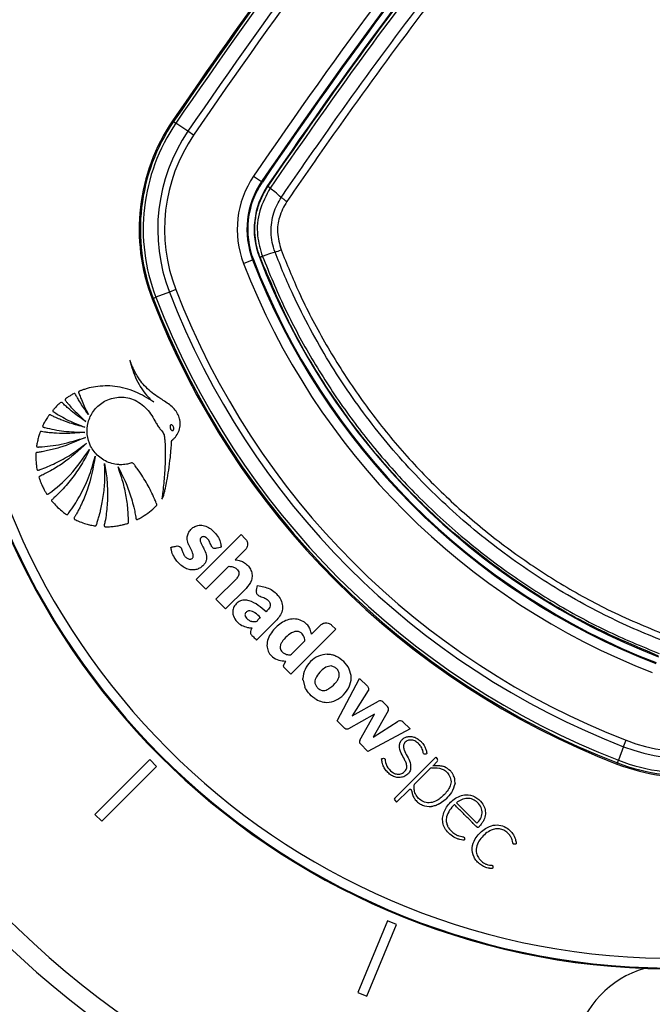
# Model space of a CAD drawing. Header units: millimetres. Extents: x 1508 to 17407, y 899 to 16320.
# Tile 24 of 60: x 3431 to 3561, y 10047 to 10250. Entities that reach past the tile are written whole.
import ezdxf

# ---------------------------------------------------------------- set-up
doc = ezdxf.new("R2010")
doc.units = ezdxf.units.MM
doc.header["$LTSCALE"] = 2

msp = doc.modelspace()

# ---------------------------------------------------------------- linework, layer by layer
at = {"color": 7, "linetype": 'Continuous', "lineweight": 25}
for p, q in [((3462.5, 10228.82), (3462.3, 10228.95)), ((3462.5, 10228.82), (3462.99, 10228.49)), ((3465.47, 10226.8), (3462.99, 10228.49)), ((3466.63, 10226), (3465.47, 10226.8)), ((3479.03, 10217.55), (3480.69, 10216.42)), ((3480.83, 10216.32), (3480.69, 10216.42)), ((3482.05, 10215.49), (3481.93, 10215.58)), ((3482.04, 10215.48), (3482.05, 10215.49)), ((3482.45, 10215.07), (3482.44, 10215.07)), ((3476.96, 10199.53), (3478.83, 10200.25)), ((3478.99, 10200.32), (3478.83, 10200.25)), ((3480.35, 10200.84), (3480.23, 10200.79)), ((3480.36, 10200.83), (3480.35, 10200.84)), ((3480.85, 10200.99), (3480.85, 10200.97)), ((3480.85, 10200.97), (3480.85, 10200.97)), ((3461.65, 10193.61), (3458.85, 10192.53)), ((3462.96, 10194.12), (3461.65, 10193.61)), ((3458.3, 10192.31), (3458.07, 10192.23)), ((3458.3, 10192.31), (3458.85, 10192.53)), ((3467.18, 10134.25), (3476.47, 10143.54)), ((3476.47, 10143.54), (3477.32, 10142.69)), ((3477.32, 10140.4), (3475.26, 10138.35)), ((3473.94, 10137.02), (3469.18, 10132.26)), ((3469.18, 10132.26), (3467.18, 10134.25)), ((3471.24, 10130.2), (3475.48, 10134.44)), ((3479.6, 10132.08), (3479.86, 10133.07)), ((3477.47, 10132.44), (3473.23, 10128.2)), ((3473.23, 10128.2), (3471.24, 10130.2)), ((3483.82, 10125.96), (3479.65, 10121.79)), ((3492.86, 10124.87), (3490.97, 10122.98)), ((3495.14, 10124.87), (3495.99, 10124.01)), ((3495.99, 10124.01), (3486.71, 10114.73)), ((3495.52, 10118.68), (3495.26, 10118.76)), ((3485.32, 10116.79), (3485.67, 10117.45)), ((3486.71, 10114.73), (3485.47, 10115.96)), ((3489.25, 10113.51), (3489.62, 10112.09)), ((3496.33, 10105.1), (3500.93, 10113.85)), ((3500.93, 10113.85), (3502.53, 10112.26)), ((3502.73, 10111.35), (3499.37, 10106.13)), ((3499.37, 10106.13), (3504.83, 10109.18)), ((3505.74, 10109.05), (3506.7, 10108.1)), ((3504.04, 10106.49), (3498.63, 10103.47)), ((3501, 10101.1), (3504.04, 10106.49)), ((3506.82, 10107.17), (3503.71, 10101.77)), ((3497.87, 10103.56), (3496.33, 10105.1)), ((3503.71, 10101.77), (3508.91, 10105.03)), ((3509.86, 10104.92), (3511.35, 10103.43)), ((3511.35, 10103.43), (3502.65, 10098.78)), ((3502.65, 10098.78), (3501.03, 10100.41)), ((3555.48, 10099.78), (3555.99, 10101.09)), ((3555.48, 10099.78), (3554.39, 10096.98)), ((3457.58, 10097.13), (3446.27, 10085.81)), ((3459, 10095.71), (3457.58, 10097.13)), ((3516.66, 10097.59), (3508.19, 10089.12)), ((3516.95, 10096.69), (3516.11, 10095.85)), ((3516.66, 10097.59), (3516.95, 10097.3)), ((3554.18, 10096.43), (3554.09, 10096.2)), ((3554.18, 10096.43), (3554.39, 10096.98)), ((3447.68, 10084.4), (3459, 10095.71)), ((3515.47, 10095.21), (3512.28, 10092.02)), ((3516.11, 10095.85), (3516.09, 10095.84)), ((3511.07, 10090.81), (3508.58, 10088.32)), ((3508.19, 10088.71), (3508.58, 10088.32)), ((3517.4, 10087.96), (3518.81, 10089.02)), ((3520.93, 10088.2), (3525.18, 10083.96)), ((3446.27, 10085.81), (3447.68, 10084.4)), ((3506.68, 10063.85), (3500.56, 10049.07)), ((3508.53, 10063.09), (3506.68, 10063.85)), ((3502.4, 10048.31), (3508.53, 10063.09)), ((3500.56, 10049.07), (3502.4, 10048.31))]:
    msp.add_line(p, q, dxfattribs=at)
at = {"color": 7, "linetype": 'Continuous', "lineweight": 25, "flags": 128}
msp.add_lwpolyline([(3483.47, 10201.85), (3482.54, 10201.54), (3481.35, 10201.14), (3480.85, 10200.97)], dxfattribs=at)
at = {"color": 7, "linetype": 'Continuous', "lineweight": 25}
for centre, radius, start, end in [((3565.77, 10203.9), 200, 65.6403, 24.3597), ((3565.77, 10203.9), 196, 66.0814, 23.9186), ((4355.36, 9620.29), 1080.5, 135.71908, 145.72355), ((4355.36, 9620.29), 1079.92, 135.71908, 145.72355), ((4355.36, 9620.29), 1076.92, 135.71908, 145.72355), ((4355.36, 9620.29), 1075.5, 135.71908, 145.72355), ((4355.36, 9620.29), 1060.5, 135.71908, 145.72355), ((4355.36, 9620.29), 1058.5, 135.71908, 145.72355), ((4355.36, 9620.29), 1058.32, 135.71908, 145.72355), ((4355.36, 9620.29), 1057, 135.71908, 145.72355), ((3565.77, 10203.9), 150, 91.6933, 358.3067), ((3565.77, 10203.9), 149.82, 91.6649, 358.3351), ((3565.77, 10203.9), 147.82, 92.3895, 357.6105), ((4355.36, 9620.29), 1080.75, 137.41644, 145.72355), ((3495.15, 10206.56), 39.76, 145.7235, 201.1432), ((3495.15, 10206.56), 39.51, 145.7235, 201.1432), ((3495.15, 10206.56), 38.92, 145.7235, 201.1432), ((3495.15, 10206.56), 35.92, 145.7235, 201.1432), ((3495.15, 10206.56), 34.51, 145.7235, 201.1432), ((3495.15, 10206.56), 19.5, 145.7235, 201.1432), ((3495.15, 10206.56), 17.5, 145.7235, 201.1432), ((3495.15, 10206.56), 17.33, 145.7235, 201.1432), ((3495.15, 10206.56), 16, 145.7235, 201.1432), ((3483.03, 10216.03), 1.12, 208.5371, 238.4563), ((3472.15, 10234.96), 34.99, 288.874, 291.0208), ((3614.65, 10252.78), 145.63, 201.1432, 248.8568), ((3614.65, 10252.78), 145.45, 201.1432, 248.8568), ((3614.65, 10252.78), 144.13, 201.1432, 248.8568), ((3479.83, 10203.47), 2.68, 281.2906, 292.3365), ((3614.65, 10252.78), 147.63, 201.1432, 248.8568), ((3614.65, 10252.78), 164.05, 201.1432, 248.8568), ((3614.65, 10252.78), 162.63, 201.1432, 248.8568), ((3614.65, 10252.78), 167.88, 201.1432, 248.8568), ((3614.65, 10252.78), 167.63, 201.1432, 248.8568), ((3614.65, 10252.78), 167.05, 201.1432, 248.8568), ((3505.2, 10108.51), 0.769, 45, 119.215), ((3506.16, 10107.55), 0.766, 330.0361, 45), ((3509.32, 10104.38), 0.767, 45, 122.0348), ((3568.43, 10133.28), 34.51, 248.8568, 304.2765), ((3568.43, 10133.28), 35.92, 248.8568, 304.2765), ((3568.43, 10133.28), 39.76, 248.8568, 304.2765), ((3568.43, 10133.28), 39.51, 248.8568, 304.2765), ((3568.43, 10133.28), 38.92, 248.8568, 304.2765), ((3516.65, 10097), 0.431, 315, 45), ((3515.94, 10094.74), 0.662, 97.0879, 135), ((3511.34, 10090.55), 0.374, 9.0556, 135), ((3508.39, 10088.92), 0.288, 135, 225), ((3565.77, 10033.9), 21, 106.6399, 225), ((3565.77, 10033.9), 21, 225, 73.3601)]:
    msp.add_arc(centre, radius, start, end, dxfattribs=at)
for points, knots in [([(3482.05, 10215.49), (3487.59, 10223.46), (3498.68, 10239.4), (3516.13, 10262.73), (3534.16, 10285.6), (3552.4, 10307.46), (3570.8, 10328.37), (3586.2, 10345.03), (3595.66, 10354.81), (3598.82, 10358.07)], [0, 0, 0, 0, 0.158217, 0.316434, 0.474012, 0.63159, 0.77897, 0.926349, 1, 1, 1, 1]), ([(3599.25, 10357.69), (3596.09, 10354.43), (3586.63, 10344.64), (3571.22, 10327.97), (3552.81, 10307.06), (3534.57, 10285.2), (3516.54, 10262.32), (3499.08, 10238.99), (3487.99, 10223.05), (3482.45, 10215.07)], [0, 0, 0, 0, 0.073652, 0.221033, 0.368414, 0.525992, 0.68357, 0.841785, 1, 1, 1, 1]), ([(3484.76, 10213.14), (3487.32, 10216.86), (3495.02, 10228.02), (3508.29, 10246.35), (3525.13, 10268.47), (3542.95, 10290.63), (3561.8, 10312.8), (3581.25, 10334.52), (3594.73, 10348.57), (3601.47, 10355.59)], [0, 0, 0, 0, 0.0737204, 0.221176, 0.3687607, 0.5261662, 0.6837316, 0.8417841, 1, 1, 1, 1]), ([(3602.49, 10354.6), (3595.77, 10347.59), (3582.31, 10333.57), (3562.88, 10311.87), (3544.04, 10289.72), (3526.24, 10267.58), (3509.41, 10245.49), (3496.15, 10227.17), (3488.45, 10216.02), (3485.88, 10212.31)], [0, 0, 0, 0, 0.158052, 0.316267, 0.473672, 0.631237, 0.778693, 0.926279, 1, 1, 1, 1]), ([(3480.35, 10200.84), (3480.11, 10201.56), (3479.62, 10203.01), (3479.27, 10205.4), (3479.27, 10207.97), (3479.74, 10210.6), (3480.63, 10213.17), (3481.57, 10214.71), (3482.04, 10215.48)], [0, 0, 0, 0, 0.1478184, 0.2987744, 0.4711126, 0.6484725, 0.8216941, 1, 1, 1, 1]), ([(3482.44, 10215.07), (3481.62, 10213.55), (3479.99, 10210.52), (3479.55, 10205.47), (3480.44, 10202.4), (3480.85, 10200.99)], [0, 0, 0, 0, 0.350443, 0.700656, 1, 1, 1, 1]), ([(3482.44, 10215.07), (3482.38, 10215.12), (3482.25, 10215.23), (3482.13, 10215.35), (3482.05, 10215.44), (3482.05, 10215.47), (3482.04, 10215.48)], [0, 0, 0, 0, 0.25, 0.5, 0.75, 1, 1, 1, 1]), ([(3484.76, 10213.14), (3484.3, 10213.52), (3483.53, 10214.16), (3482.76, 10214.8), (3482.44, 10215.07)], [0, 0, 0, 0, 0.586932, 1, 1, 1, 1]), ([(3483.47, 10201.85), (3483.47, 10201.85), (3482.97, 10203.15), (3482.41, 10205.91), (3482.98, 10209.86), (3484.1, 10212.17), (3484.76, 10213.14), (3484.76, 10213.14)], [0, 0, 0, 0, 0.000012, 0.354377, 0.701124, 0.999994, 1, 1, 1, 1]), ([(3485.88, 10212.31), (3485.3, 10211.24), (3484.21, 10209.26), (3483.78, 10205.71), (3484.38, 10203.5), (3484.7, 10202.3)], [0, 0, 0, 0, 0.349098, 0.645457, 1, 1, 1, 1]), ([(3563.72, 10121.6), (3563.72, 10121.6), (3559.6, 10123.19), (3550.78, 10127.07), (3537.85, 10134.46), (3525.18, 10143.71), (3513.6, 10154.3), (3503.31, 10166.15), (3494.39, 10179.06), (3487.91, 10191.11), (3484.62, 10198.86), (3483.47, 10201.85), (3483.47, 10201.85)], [0, 0, 0, 0, 0.000001, 0.113448, 0.247337, 0.381653, 0.515539, 0.649431, 0.783752, 0.917647, 0.999999, 1, 1, 1, 1]), ([(3484.7, 10202.3), (3485.9, 10199.36), (3488.54, 10192.88), (3493.56, 10183.28), (3499.71, 10173.46), (3506.74, 10164.1), (3514.54, 10155.38), (3522.97, 10147.42), (3532.02, 10140.18), (3541.75, 10133.69), (3552.46, 10127.7), (3560.13, 10124.51), (3564.17, 10122.83)], [0, 0, 0, 0, 0.082336, 0.181425, 0.280513, 0.382489, 0.484465, 0.583547, 0.682629, 0.784603, 0.886577, 1, 1, 1, 1]), ([(3480.85, 10200.97), (3480.72, 10200.93), (3480.48, 10200.85), (3480.37, 10200.83), (3480.36, 10200.83), (3480.36, 10200.83)], [0, 0, 0, 0, 0.499354, 0.896725, 1, 1, 1, 1]), ([(3562.7, 10118.49), (3557.8, 10120.57), (3547.97, 10124.74), (3534.23, 10133), (3522.14, 10142.08), (3511.99, 10151.52), (3502.83, 10161.66), (3494.29, 10173.26), (3486.38, 10186.59), (3482.36, 10196.09), (3480.36, 10200.83)], [0, 0, 0, 0, 0.133261, 0.266939, 0.400198, 0.51123, 0.613098, 0.741938, 0.871158, 1, 1, 1, 1]), ([(3480.85, 10200.97), (3482.3, 10197.46), (3485.2, 10190.44), (3490.64, 10180.3), (3496.88, 10170.51), (3504.06, 10161.07), (3512.35, 10151.87), (3521.45, 10143.42), (3531.14, 10135.88), (3541.11, 10129.38), (3551.65, 10123.62), (3559.11, 10120.53), (3562.84, 10118.98)], [0, 0, 0, 0, 0.095459, 0.190919, 0.288927, 0.386935, 0.488768, 0.599762, 0.698408, 0.797055, 0.898527, 1, 1, 1, 1]), ([(3453.49, 10179.54), (3453.67, 10178.86), (3454.03, 10177.48), (3454.83, 10175.49), (3455.87, 10173.6), (3456.98, 10172.2), (3457.86, 10171.33), (3458.27, 10171.02), (3458.4, 10170.92)], [0, 0, 0, 0, 0.209784, 0.422933, 0.635761, 0.846744, 0.951153, 1, 1, 1, 1]), ([(3460.1, 10150.85), (3460.24, 10151.13), (3460.47, 10151.61), (3460.64, 10152.4), (3460.88, 10153.37), (3461.18, 10154.86), (3461.54, 10156.97), (3461.82, 10159.21), (3461.99, 10161.08), (3462.08, 10162.15), (3462.09, 10162.64), (3462.1, 10162.78), (3462.11, 10162.85), (3462.11, 10162.9), (3462.11, 10162.92), (3462.12, 10162.97), (3462.16, 10163.01), (3462.23, 10163.06), (3462.38, 10163.15), (3462.54, 10163.32), (3462.7, 10163.48), (3462.8, 10163.58), (3462.84, 10163.63), (3462.86, 10163.65), (3462.86, 10163.66), (3462.87, 10163.66), (3462.87, 10163.67), (3462.87, 10163.67), (3462.87, 10163.67), (3463.15, 10163.99), (3463.6, 10164.72), (3463.93, 10165.96), (3463.88, 10167.17), (3463.38, 10168.68), (3461.99, 10170.26), (3459.6, 10171.72), (3457.48, 10173.2), (3455.93, 10174.87), (3455.04, 10176.19), (3454.39, 10177.39), (3453.9, 10178.43), (3453.63, 10179.13), (3453.5, 10179.5), (3453.49, 10179.54)], [0, 0, 0, 0, 0.02822, 0.047024, 0.072189, 0.117124, 0.182915, 0.263094, 0.318189, 0.351119, 0.358364, 0.361518, 0.363967, 0.364769, 0.365681, 0.366458, 0.368426, 0.370883, 0.374355, 0.383843, 0.39149, 0.394855, 0.396335, 0.396987, 0.397274, 0.3974, 0.397455, 0.39748, 0.39749, 0.397499, 0.435527, 0.473257, 0.509719, 0.541957, 0.613525, 0.690941, 0.79256, 0.84284, 0.893244, 0.933507, 0.964789, 0.996041, 1, 1, 1, 1]), ([(3458.4, 10170.92), (3457.16, 10171.68), (3454.67, 10173.2), (3450.51, 10174.33), (3447.1, 10174.25), (3444.97, 10173.8), (3444.07, 10173.52), (3443.63, 10173.37), (3443.35, 10173.26), (3443.11, 10173.19), (3442.95, 10173.1), (3442.89, 10173.02), (3442.87, 10172.91), (3442.91, 10172.77), (3442.97, 10172.6), (3443.04, 10172.45), (3443.21, 10172.06), (3443.5, 10171.26), (3444.1, 10169.92), (3444.62, 10168.91), (3444.92, 10168.33)], [0, 0, 0, 0, 0.202229, 0.40583, 0.591312, 0.672977, 0.708933, 0.723066, 0.737203, 0.751346, 0.758346, 0.76153, 0.764796, 0.773005, 0.782354, 0.789655, 0.796108, 0.841429, 0.909394, 1, 1, 1, 1]), ([(3444.92, 10168.33), (3444.57, 10168.81), (3443.94, 10169.66), (3443.21, 10170.81), (3442.75, 10171.58), (3442.5, 10172.03), (3442.33, 10172.31), (3442.25, 10172.52), (3442.14, 10172.63), (3442.09, 10172.65), (3442.04, 10172.66), (3441.77, 10172.6), (3441.35, 10172.32), (3440.85, 10172.02), (3440.48, 10171.77), (3440.27, 10171.64), (3440.15, 10171.54), (3440.1, 10171.47), (3440.08, 10171.4), (3440.1, 10171.33), (3440.17, 10171.21), (3440.39, 10170.94), (3440.83, 10170.39), (3442.13, 10168.96), (3443.39, 10167.8), (3444.36, 10166.91)], [0, 0, 0, 0, 0.127698, 0.23016, 0.296705, 0.322542, 0.341876, 0.367198, 0.371042, 0.374711, 0.378669, 0.383491, 0.434305, 0.485479, 0.510406, 0.531464, 0.538702, 0.544566, 0.549073, 0.554075, 0.560071, 0.580208, 0.62816, 0.714057, 1, 1, 1, 1]), ([(3458.87, 10149.43), (3458.92, 10149.48), (3458.99, 10149.54), (3459.05, 10149.64), (3459.05, 10149.73), (3459, 10149.88), (3458.83, 10150.28), (3458.47, 10151.18), (3457.61, 10153.01), (3456.46, 10155.03), (3455.33, 10156.76), (3454.6, 10157.65), (3454.31, 10158.18), (3453.98, 10158.37), (3453.78, 10158.33), (3453.39, 10158.21), (3452.64, 10158.01), (3451.81, 10157.96), (3451.14, 10157.99), (3450.42, 10158.05), (3448.93, 10158.4), (3446.9, 10159.57), (3445.26, 10161.7), (3444.53, 10164.19), (3444.71, 10166.76), (3445.85, 10169.17), (3447.92, 10171.11), (3450.75, 10172.08), (3453.98, 10171.8), (3456.82, 10169.93), (3458.28, 10167.78), (3459.07, 10166.25), (3459.53, 10165.54), (3460.11, 10164.91), (3460.61, 10164.2), (3460.65, 10163.34), (3460.71, 10162.71), (3460.74, 10162.29), (3460.75, 10162.1), (3460.75, 10162.02), (3460.75, 10161.98), (3460.75, 10161.97), (3460.75, 10161.96), (3460.75, 10161.96), (3460.75, 10161.95), (3460.78, 10161.38), (3460.8, 10160.22), (3460.77, 10158.49), (3460.68, 10156.76), (3460.55, 10155.03), (3460.38, 10153.31), (3460.23, 10151.91), (3460.13, 10151.09), (3460.1, 10150.85)], [0, 0, 0, 0, 0.0032966, 0.0044508, 0.0060127, 0.0076363, 0.0119341, 0.0277509, 0.0558597, 0.112253, 0.1432712, 0.1581401, 0.1693379, 0.1728137, 0.1760335, 0.1791851, 0.193339, 0.2142755, 0.2199719, 0.2268437, 0.2499978, 0.2958207, 0.3397938, 0.3804541, 0.4219633, 0.4652446, 0.5095626, 0.5594472, 0.6094064, 0.6653695, 0.7217958, 0.7365556, 0.751316, 0.7635258, 0.7793182, 0.7926307, 0.8053556, 0.8110719, 0.813587, 0.8146937, 0.8151806, 0.8153948, 0.8154891, 0.8155306, 0.8155488, 0.8155631, 0.8441793, 0.8728415, 0.9015416, 0.9302542, 0.9589401, 0.9875496, 1, 1, 1, 1]), ([(3444.36, 10166.91), (3443.57, 10167.45), (3442.32, 10168.3), (3440.9, 10169.48), (3440.1, 10170.19), (3439.69, 10170.58), (3439.49, 10170.8), (3439.36, 10170.86), (3439.28, 10170.84), (3439.23, 10170.83), (3439.13, 10170.75), (3438.91, 10170.59), (3438.54, 10170.24), (3438.15, 10169.82), (3437.81, 10169.46), (3437.64, 10169.28), (3437.58, 10169.18), (3437.56, 10169.13), (3437.55, 10169.08), (3437.56, 10169.01), (3437.63, 10168.93), (3437.85, 10168.79), (3438.37, 10168.47), (3439.38, 10167.87), (3441.34, 10166.83), (3443.04, 10166.16), (3444.17, 10165.71)], [0, 0, 0, 0, 0.173667, 0.277701, 0.336774, 0.369433, 0.380571, 0.39028, 0.392921, 0.395812, 0.399929, 0.415801, 0.444961, 0.493447, 0.520917, 0.534753, 0.538746, 0.542045, 0.544886, 0.547523, 0.554857, 0.563491, 0.595044, 0.666572, 0.779172, 1, 1, 1, 1]), ([(3444.17, 10165.71), (3443.13, 10165.98), (3441.46, 10166.41), (3439.48, 10167.14), (3438.27, 10167.66), (3437.57, 10167.97), (3437.18, 10168.18), (3437.03, 10168.26), (3436.94, 10168.27), (3436.9, 10168.27), (3436.85, 10168.26), (3436.79, 10168.21), (3436.71, 10168.09), (3436.6, 10167.93), (3436.41, 10167.66), (3436.11, 10167.19), (3435.79, 10166.65), (3435.56, 10166.21), (3435.47, 10166), (3435.45, 10165.91), (3435.47, 10165.83), (3435.53, 10165.77), (3435.62, 10165.72), (3435.73, 10165.69), (3435.82, 10165.67), (3435.88, 10165.66), (3435.91, 10165.65), (3435.92, 10165.65), (3435.92, 10165.65), (3435.92, 10165.65), (3435.92, 10165.65), (3435.92, 10165.65), (3435.92, 10165.65), (3437.21, 10165.32), (3439.94, 10164.77), (3442.7, 10164.69), (3444.14, 10164.65)], [0, 0, 0, 0, 0.165667, 0.266279, 0.325785, 0.370092, 0.385201, 0.394149, 0.396289, 0.398331, 0.400329, 0.404851, 0.409546, 0.422041, 0.435842, 0.460922, 0.507787, 0.532654, 0.538534, 0.542969, 0.546556, 0.550022, 0.555764, 0.56218, 0.567863, 0.570218, 0.571206, 0.57163, 0.571814, 0.571894, 0.57193, 0.571945, 0.571952, 0.571957, 0.777413, 1, 1, 1, 1]), ([(3462, 10166.21), (3461.97, 10166.2), (3461.92, 10166.18), (3461.83, 10166.09), (3461.78, 10165.94), (3461.77, 10165.74), (3461.81, 10165.52), (3461.89, 10165.32), (3462, 10165.15), (3462.13, 10165.05), (3462.24, 10165.02), (3462.3, 10165.03), (3462.32, 10165.03)], [0, 0, 0, 0, 0.054152, 0.106755, 0.220928, 0.354231, 0.499771, 0.645409, 0.778973, 0.893409, 0.946014, 1, 1, 1, 1]), ([(3462.32, 10165.03), (3462.35, 10165.04), (3462.4, 10165.06), (3462.46, 10165.12), (3462.51, 10165.2), (3462.54, 10165.32), (3462.55, 10165.5), (3462.51, 10165.72), (3462.43, 10165.92), (3462.32, 10166.09), (3462.19, 10166.19), (3462.08, 10166.22), (3462.02, 10166.21), (3462, 10166.21)], [0, 0, 0, 0, 0.054064, 0.106543, 0.161595, 0.221254, 0.354546, 0.500182, 0.645922, 0.779485, 0.893724, 0.946168, 1, 1, 1, 1]), ([(3444.28, 10163.61), (3442.52, 10162.83), (3439.99, 10161.71), (3436.93, 10160.96), (3435.6, 10160.7), (3434.94, 10160.59), (3434.55, 10160.52), (3434.28, 10160.51), (3434.14, 10160.45), (3434.09, 10160.4), (3434.06, 10160.33), (3434.04, 10160.2), (3434.05, 10159.96), (3434.05, 10159.39), (3434.07, 10158.61), (3434.18, 10157.77), (3434.23, 10157.25), (3434.29, 10157), (3434.33, 10156.91), (3434.38, 10156.86), (3434.44, 10156.83), (3434.57, 10156.82), (3434.71, 10156.88), (3434.84, 10156.93), (3434.89, 10156.96), (3434.91, 10156.97), (3434.92, 10156.97), (3434.92, 10156.97), (3434.93, 10156.97), (3434.93, 10156.97), (3434.93, 10156.97), (3434.93, 10156.97), (3435.99, 10157.35), (3438.17, 10158.28), (3441.44, 10160.06), (3443.48, 10161.63), (3444.55, 10162.45)], [0, 0, 0, 0, 0.221218, 0.318628, 0.361529, 0.378392, 0.39526, 0.406999, 0.409707, 0.412374, 0.415346, 0.417923, 0.427889, 0.443092, 0.483276, 0.518157, 0.540037, 0.544161, 0.547903, 0.550197, 0.552664, 0.555265, 0.565387, 0.569719, 0.571381, 0.572047, 0.572325, 0.572445, 0.572497, 0.57252, 0.57253, 0.572534, 0.572538, 0.702949, 0.845438, 1, 1, 1, 1]), ([(3444.14, 10164.65), (3442.78, 10164.53), (3440.65, 10164.35), (3438.11, 10164.45), (3436.7, 10164.6), (3435.84, 10164.69), (3435.38, 10164.8), (3435.12, 10164.81), (3435.05, 10164.8), (3435, 10164.78), (3434.96, 10164.74), (3434.91, 10164.64), (3434.83, 10164.44), (3434.68, 10163.96), (3434.47, 10163.23), (3434.32, 10162.46), (3434.21, 10161.99), (3434.2, 10161.8), (3434.21, 10161.74), (3434.24, 10161.69), (3434.28, 10161.66), (3434.4, 10161.61), (3434.54, 10161.62), (3434.67, 10161.64), (3434.72, 10161.65), (3434.74, 10161.65), (3434.75, 10161.65), (3434.76, 10161.65), (3434.76, 10161.65), (3434.76, 10161.65), (3434.76, 10161.65), (3434.76, 10161.65), (3436.28, 10161.73), (3439.53, 10162.09), (3442.63, 10163.08), (3444.28, 10163.61)], [0, 0, 0, 0, 0.181563, 0.281452, 0.336766, 0.368324, 0.39543, 0.400295, 0.402717, 0.404776, 0.406735, 0.41078, 0.419527, 0.434462, 0.477332, 0.519899, 0.538335, 0.541449, 0.544399, 0.546346, 0.548841, 0.551627, 0.562442, 0.56711, 0.56892, 0.56965, 0.569956, 0.570088, 0.570146, 0.570171, 0.570182, 0.570187, 0.57019, 0.771132, 1, 1, 1, 1]), ([(3444.55, 10162.45), (3442.94, 10160.96), (3440.63, 10158.82), (3437.57, 10156.97), (3436.21, 10156.24), (3435.53, 10155.91), (3435.14, 10155.69), (3434.83, 10155.61), (3434.71, 10155.48), (3434.69, 10155.35), (3434.79, 10155.04), (3435.03, 10154.45), (3435.35, 10153.64), (3435.74, 10152.87), (3436.04, 10152.35), (3436.2, 10152.05), (3436.3, 10151.91), (3436.4, 10151.85), (3436.51, 10151.86), (3436.59, 10151.91), (3436.66, 10151.96), (3436.7, 10151.99), (3436.72, 10152.01), (3436.73, 10152.01), (3436.74, 10152.02), (3436.74, 10152.02), (3436.74, 10152.02), (3436.74, 10152.02), (3436.74, 10152.02), (3438.31, 10153.17), (3441.49, 10155.9), (3443.88, 10159.32), (3445.15, 10161.13)], [0, 0, 0, 0, 0.2255528, 0.3249177, 0.3686671, 0.3858599, 0.4030558, 0.4148985, 0.4176634, 0.4206622, 0.4279839, 0.4501466, 0.4874333, 0.5176517, 0.539746, 0.549342, 0.5531365, 0.5570922, 0.5603648, 0.5639821, 0.5674381, 0.5689722, 0.5696397, 0.5699311, 0.5700588, 0.5701149, 0.5701395, 0.5701504, 0.5701552, 0.5701589, 0.7715299, 1, 1, 1, 1]), ([(3445.15, 10161.13), (3444.89, 10160.6), (3444.37, 10159.53), (3443.47, 10157.98), (3442.49, 10156.49), (3441.44, 10155.05), (3440.3, 10153.67), (3439.1, 10152.35), (3438.14, 10151.46), (3437.57, 10150.9), (3437.37, 10150.77), (3437.3, 10150.65), (3437.3, 10150.58), (3437.34, 10150.46), (3437.7, 10150.09), (3438.34, 10149.34), (3439.27, 10148.53), (3439.98, 10147.97), (3440.33, 10147.72), (3440.45, 10147.67), (3440.53, 10147.66), (3440.61, 10147.69), (3440.69, 10147.76), (3440.76, 10147.85), (3440.81, 10147.93), (3440.85, 10147.99), (3440.86, 10148.01), (3440.87, 10148.02), (3440.87, 10148.02), (3440.87, 10148.02), (3440.87, 10148.02), (3440.87, 10148.02), (3440.87, 10148.02), (3441.67, 10149.11), (3443.18, 10151.45), (3445.08, 10155.36), (3445.89, 10158.23), (3446.31, 10159.71)], [0, 0, 0, 0, 0.057426, 0.114826, 0.172211, 0.229592, 0.286977, 0.344377, 0.401806, 0.412893, 0.421478, 0.424076, 0.425858, 0.427738, 0.436262, 0.474569, 0.523369, 0.554574, 0.56231, 0.564903, 0.567089, 0.56915, 0.572812, 0.576881, 0.580591, 0.582187, 0.582872, 0.58317, 0.5833, 0.583357, 0.583382, 0.583393, 0.583398, 0.583402, 0.713102, 0.851978, 1, 1, 1, 1]), ([(3446.31, 10159.71), (3445.88, 10157.35), (3445.26, 10153.95), (3443.8, 10150.51), (3443.11, 10149.07), (3442.72, 10148.34), (3442.38, 10147.68), (3442.07, 10147.26), (3441.95, 10147), (3441.92, 10146.88), (3441.97, 10146.76), (3442.17, 10146.62), (3442.59, 10146.47), (3443.35, 10146.11), (3444.3, 10145.8), (3445.22, 10145.54), (3445.86, 10145.44), (3446.21, 10145.33), (3446.41, 10145.35), (3446.52, 10145.42), (3446.65, 10145.75), (3446.82, 10146.36), (3447.06, 10147.13), (3447.29, 10147.96), (3447.53, 10148.93), (3447.8, 10150.25), (3448.13, 10152.32), (3448.37, 10155.03), (3448.28, 10157.17), (3448.24, 10158.25)], [0, 0, 0, 0, 0.226718, 0.326617, 0.352803, 0.378996, 0.4052, 0.423578, 0.427974, 0.432067, 0.43542, 0.439009, 0.45551, 0.47762, 0.518825, 0.549936, 0.567789, 0.580796, 0.58381, 0.586672, 0.592895, 0.616517, 0.647493, 0.669087, 0.698685, 0.742291, 0.796477, 0.898237, 1, 1, 1, 1]), ([(3448.24, 10158.25), (3448.35, 10157.68), (3448.55, 10156.54), (3448.75, 10154.82), (3448.85, 10153.09), (3448.87, 10151.36), (3448.79, 10149.63), (3448.6, 10147.91), (3448.44, 10146.49), (3448.18, 10145.64), (3448.18, 10145.32), (3448.21, 10145.26), (3448.26, 10145.2), (3448.37, 10145.16), (3448.79, 10145.12), (3449.35, 10145.2), (3450.2, 10145.25), (3451.01, 10145.36), (3451.75, 10145.52), (3452.27, 10145.64), (3452.62, 10145.75), (3452.91, 10145.8), (3453.11, 10145.88), (3453.18, 10145.98), (3453.22, 10146.19), (3453.17, 10146.57), (3453.17, 10147.11), (3453.13, 10147.76), (3453.08, 10148.67), (3452.95, 10149.9), (3452.66, 10151.92), (3452.09, 10154.52), (3451.39, 10156.52), (3451.03, 10157.53)], [0, 0, 0, 0, 0.05771, 0.11539, 0.173053, 0.230709, 0.288371, 0.346051, 0.403765, 0.431524, 0.433822, 0.435859, 0.437913, 0.441817, 0.446383, 0.480892, 0.497728, 0.531857, 0.561892, 0.573691, 0.585489, 0.597662, 0.603357, 0.606247, 0.609835, 0.624207, 0.643874, 0.663907, 0.689821, 0.734639, 0.787656, 0.89382, 1, 1, 1, 1]), ([(3451.03, 10157.53), (3451.61, 10156.4), (3452.71, 10154.29), (3453.69, 10151.47), (3454.23, 10149.43), (3454.54, 10148.06), (3454.67, 10147.23), (3454.75, 10146.77), (3454.79, 10146.7), (3454.84, 10146.66), (3454.92, 10146.64), (3455.02, 10146.66), (3455.14, 10146.72), (3455.35, 10146.85), (3455.66, 10147), (3456.43, 10147.45), (3457.55, 10148.21), (3458.43, 10149.02), (3458.87, 10149.43)], [0, 0, 0, 0, 0.229182, 0.431712, 0.540852, 0.613251, 0.685771, 0.694462, 0.697028, 0.701156, 0.704891, 0.711452, 0.718649, 0.729129, 0.755851, 0.782573, 0.891294, 1, 1, 1, 1]), ([(3463.74, 10141.12), (3463.86, 10141.02), (3464.09, 10140.83), (3464.24, 10140.3), (3464.42, 10139.71), (3464.77, 10139.1), (3465.19, 10138.71), (3465.56, 10138.52), (3465.82, 10138.47), (3466.04, 10138.49), (3466.24, 10138.56), (3466.42, 10138.7), (3466.54, 10138.89), (3466.6, 10139.15), (3466.55, 10139.45), (3466.34, 10140.04), (3465.99, 10140.68), (3465.63, 10141.4), (3465.33, 10142.12), (3465.25, 10143.01), (3465.53, 10143.91), (3466.01, 10144.6), (3466.67, 10145.14), (3467.57, 10145.5), (3468.64, 10145.5), (3469.73, 10145.07), (3470.66, 10144.38), (3471.47, 10143.48), (3471.98, 10142.58), (3472.19, 10141.9), (3472.26, 10141.56), (3472.29, 10141.33), (3472.32, 10141.15), (3472.32, 10141.03), (3472.32, 10140.98), (3472.31, 10140.96), (3472.3, 10140.95), (3472.3, 10140.95), (3472.28, 10140.94), (3472.25, 10140.93), (3472.21, 10140.93), (3472.17, 10140.92), (3472.15, 10140.92), (3472.14, 10140.92), (3472.14, 10140.92), (3472.14, 10140.92), (3472.14, 10140.92), (3472.14, 10140.92), (3472.14, 10140.92), (3472.14, 10140.92), (3471.93, 10140.87), (3471.6, 10140.8), (3471.28, 10140.73), (3471.16, 10140.7)], [0, 0, 0, 0, 0.021417, 0.042498, 0.077987, 0.110867, 0.143353, 0.159573, 0.170162, 0.180525, 0.190826, 0.201476, 0.212535, 0.223128, 0.239347, 0.255952, 0.314059, 0.343371, 0.372846, 0.427443, 0.46738, 0.507386, 0.547856, 0.589422, 0.644348, 0.699381, 0.755554, 0.810452, 0.874335, 0.902475, 0.913539, 0.924622, 0.9357, 0.940706, 0.942343, 0.942869, 0.943336, 0.943782, 0.944363, 0.945513, 0.947963, 0.950291, 0.951078, 0.951352, 0.951457, 0.9515, 0.951519, 0.951527, 0.95153, 0.951532, 0.951533, 0.982273, 1, 1, 1, 1]), ([(3471.16, 10140.7), (3471.08, 10140.69), (3470.92, 10140.67), (3470.71, 10140.74), (3470.53, 10140.88), (3470.24, 10141.26), (3470.05, 10141.97), (3469.61, 10142.62), (3469.16, 10142.98), (3468.85, 10143.13), (3468.53, 10143.14), (3468.27, 10143.02), (3468.06, 10142.81), (3467.95, 10142.41), (3468.1, 10141.87), (3468.48, 10141.18), (3468.95, 10140.29), (3469.27, 10139.44), (3469.32, 10138.71), (3469.26, 10138.21), (3469.03, 10137.67), (3468.63, 10137.14), (3468.05, 10136.68), (3467.32, 10136.35), (3466.52, 10136.2), (3465.61, 10136.32), (3464.66, 10136.73), (3463.76, 10137.41), (3463.04, 10138.22), (3462.44, 10139.17), (3462.07, 10140.01), (3462, 10140.63), (3461.95, 10140.82), (3461.96, 10140.88), (3461.97, 10140.9), (3461.99, 10140.92), (3462.03, 10140.95), (3462.12, 10140.98), (3462.27, 10141.01), (3462.5, 10141.04), (3462.84, 10141.12), (3463.27, 10141.25), (3463.58, 10141.16), (3463.74, 10141.12)], [0, 0, 0, 0, 0.011232, 0.021027, 0.030771, 0.041185, 0.086899, 0.130076, 0.148188, 0.165146, 0.177277, 0.190131, 0.203885, 0.216548, 0.246148, 0.277538, 0.326313, 0.385862, 0.400693, 0.426996, 0.454023, 0.481187, 0.517987, 0.555064, 0.591537, 0.628693, 0.67989, 0.732012, 0.784237, 0.827478, 0.888451, 0.90755, 0.914117, 0.915019, 0.915944, 0.916985, 0.918229, 0.923434, 0.929635, 0.939467, 0.956213, 0.977297, 1, 1, 1, 1]), ([(3477.32, 10142.69), (3477.47, 10142.5), (3477.76, 10142.12), (3477.82, 10141.44), (3477.68, 10140.84), (3477.44, 10140.55), (3477.32, 10140.4)], [0, 0, 0, 0, 0.283705, 0.557917, 0.775026, 1, 1, 1, 1]), ([(3473.94, 10137.02), (3474.21, 10136.99), (3474.71, 10136.94), (3475.32, 10136.65), (3475.74, 10136.28), (3475.97, 10135.9), (3476.03, 10135.49), (3475.97, 10135.1), (3475.75, 10134.74), (3475.56, 10134.54), (3475.48, 10134.44)], [0, 0, 0, 0, 0.20075, 0.371353, 0.491267, 0.615204, 0.694596, 0.793687, 0.904539, 1, 1, 1, 1]), ([(3475.26, 10138.35), (3475.61, 10138.31), (3476.29, 10138.23), (3477.21, 10137.74), (3477.98, 10137.06), (3478.55, 10136.19), (3478.77, 10135.17), (3478.58, 10133.79), (3477.91, 10132.98), (3477.47, 10132.44)], [0, 0, 0, 0, 0.125361, 0.250199, 0.375861, 0.501046, 0.626299, 0.751147, 1, 1, 1, 1]), ([(3479.86, 10133.07), (3480.72, 10132.9), (3482.45, 10132.55), (3484.19, 10131.05), (3484.97, 10129.48), (3485.06, 10128.18), (3484.66, 10126.93), (3484.1, 10126.28), (3483.82, 10125.96)], [0, 0, 0, 0, 0.2513706, 0.5065545, 0.6303127, 0.7534146, 0.8768054, 1, 1, 1, 1]), ([(3479.6, 10132.08), (3479.58, 10131.99), (3479.54, 10131.82), (3479.59, 10131.54), (3479.71, 10131.29), (3480.07, 10130.88), (3480.91, 10130.69), (3481.72, 10130.27), (3482.25, 10129.76), (3482.48, 10129.29), (3482.47, 10128.8), (3482.23, 10128.21), (3481.86, 10127.86), (3481.6, 10127.63)], [0, 0, 0, 0, 0.043693, 0.087035, 0.130805, 0.173871, 0.347703, 0.520641, 0.609431, 0.697904, 0.762047, 0.837472, 1, 1, 1, 1]), ([(3481.6, 10127.63), (3481.08, 10128.09), (3480.03, 10129), (3478.48, 10129.87), (3477.08, 10130.1), (3476.03, 10129.83), (3475.22, 10129.12), (3474.77, 10128.28), (3474.67, 10127.45), (3474.9, 10126.53), (3475.51, 10125.56), (3476.56, 10124.77), (3477.65, 10124.38), (3478.37, 10124.31), (3478.69, 10124.28)], [0, 0, 0, 0, 0.143245, 0.2863, 0.358562, 0.42973, 0.501653, 0.57333, 0.62118, 0.668883, 0.765222, 0.851094, 0.934425, 1, 1, 1, 1]), ([(3480.42, 10126.45), (3480.07, 10126.78), (3479.57, 10127.24), (3478.83, 10127.66), (3478.37, 10127.82), (3477.98, 10127.81), (3477.7, 10127.7), (3477.47, 10127.51), (3477.3, 10127.27), (3477.23, 10126.99), (3477.31, 10126.63), (3477.61, 10126.23), (3478.07, 10125.82), (3478.49, 10125.67), (3478.69, 10125.6)], [0, 0, 0, 0, 0.235346, 0.328382, 0.417623, 0.466597, 0.514368, 0.562572, 0.611927, 0.656748, 0.699407, 0.787981, 0.894127, 1, 1, 1, 1]), ([(3480.42, 10126.45), (3480.25, 10126.29), (3479.95, 10126), (3479.65, 10125.57), (3479.33, 10125.5), (3479.05, 10125.53), (3478.84, 10125.57), (3478.69, 10125.6)], [0, 0, 0, 0, 0.336352, 0.602343, 0.685151, 0.78957, 1, 1, 1, 1]), ([(3490.97, 10122.98), (3490.9, 10123.33), (3490.77, 10123.99), (3490.25, 10124.84), (3489.45, 10125.58), (3488.35, 10126.07), (3486.51, 10126.25), (3484.29, 10125.22), (3482.7, 10123.45), (3481.84, 10121.76), (3481.73, 10120.39), (3482.11, 10119.17), (3482.97, 10118.19), (3484.2, 10117.51), (3485.18, 10117.47), (3485.67, 10117.45)], [0, 0, 0, 0, 0.055258, 0.105084, 0.152353, 0.221467, 0.289225, 0.434772, 0.581097, 0.654681, 0.726143, 0.788399, 0.848465, 0.92497, 1, 1, 1, 1]), ([(3492.86, 10124.87), (3493.05, 10125.02), (3493.43, 10125.31), (3494.1, 10125.37), (3494.7, 10125.23), (3494.99, 10124.99), (3495.14, 10124.87)], [0, 0, 0, 0, 0.283705, 0.557917, 0.775026, 1, 1, 1, 1]), ([(3478.69, 10124.28), (3478.62, 10124.14), (3478.47, 10123.83), (3478.33, 10123.39), (3478.48, 10122.99), (3478.71, 10122.71), (3479.12, 10122.31), (3479.43, 10122), (3479.65, 10121.79)], [0, 0, 0, 0, 0.153808, 0.342505, 0.433346, 0.55862, 0.702766, 1, 1, 1, 1]), ([(3489.6, 10121.61), (3489.59, 10121.79), (3489.58, 10122.15), (3489.38, 10122.66), (3489.06, 10123.09), (3488.58, 10123.46), (3487.93, 10123.63), (3486.95, 10123.4), (3485.87, 10122.6), (3485.01, 10121.64), (3484.52, 10120.76), (3484.51, 10120.35), (3484.5, 10120.14)], [0, 0, 0, 0, 0.067035, 0.13386, 0.200695, 0.268057, 0.355259, 0.441722, 0.633831, 0.8463, 0.924415, 1, 1, 1, 1]), ([(3484.5, 10120.14), (3484.54, 10119.98), (3484.63, 10119.66), (3484.97, 10119.29), (3485.37, 10119), (3485.81, 10118.82), (3486.23, 10118.74), (3486.7, 10118.7), (3487.12, 10119.13), (3488.07, 10120.08), (3488.92, 10120.93), (3489.6, 10121.61)], [0, 0, 0, 0, 0.069768, 0.142093, 0.215677, 0.285558, 0.344021, 0.404727, 0.476993, 0.588013, 1, 1, 1, 1]), ([(3494.26, 10118.89), (3493.62, 10118.8), (3492.33, 10118.61), (3490.73, 10117.39), (3489.57, 10115.81), (3489.23, 10114.5), (3489.23, 10113.86), (3489.23, 10113.86)], [0, 0, 0, 0, 0.244687, 0.498213, 0.752677, 0.998238, 1, 1, 1, 1]), ([(3491.65, 10109.72), (3492.05, 10109.5), (3492.83, 10109.07), (3494.37, 10108.82), (3496.1, 10109.26), (3497.69, 10110.43), (3498.86, 10112.03), (3499.35, 10113.96), (3498.87, 10115.86), (3497.71, 10117.46), (3496.59, 10118.14), (3496.02, 10118.49)], [0, 0, 0, 0, 0.083124, 0.164855, 0.282005, 0.403609, 0.525316, 0.642843, 0.759976, 0.877271, 1, 1, 1, 1]), ([(3494.26, 10118.89), (3494.45, 10118.88), (3494.79, 10118.86), (3495.11, 10118.79), (3495.26, 10118.76)], [0, 0, 0, 0, 0.558378, 1, 1, 1, 1]), ([(3495.52, 10118.68), (3495.61, 10118.65), (3495.78, 10118.59), (3495.95, 10118.52), (3496.02, 10118.49)], [0, 0, 0, 0, 0.555953, 1, 1, 1, 1]), ([(3485.47, 10115.96), (3485.41, 10116.03), (3485.3, 10116.16), (3485.23, 10116.39), (3485.24, 10116.6), (3485.29, 10116.72), (3485.32, 10116.79)], [0, 0, 0, 0, 0.299404, 0.563236, 0.771193, 1, 1, 1, 1]), ([(3495.05, 10116.43), (3494.67, 10116.37), (3493.88, 10116.25), (3492.89, 10115.34), (3492.13, 10114.51), (3491.72, 10113.66), (3491.64, 10113.03), (3491.84, 10112.41), (3492.12, 10112.09), (3492.26, 10111.93)], [0, 0, 0, 0, 0.177978, 0.367099, 0.611568, 0.706367, 0.804228, 0.900756, 1, 1, 1, 1]), ([(3492.26, 10111.93), (3492.44, 10111.77), (3492.81, 10111.46), (3493.47, 10111.33), (3494, 10111.45), (3494.42, 10111.65), (3495.18, 10112.15), (3495.94, 10112.83), (3496.53, 10113.74), (3496.77, 10114.42), (3496.7, 10115.15), (3496.32, 10115.77), (3495.76, 10116.27), (3495.29, 10116.38), (3495.05, 10116.43)], [0, 0, 0, 0, 0.081417, 0.162242, 0.213218, 0.264533, 0.315638, 0.520136, 0.601386, 0.678843, 0.757651, 0.838975, 0.920888, 1, 1, 1, 1]), ([(3489.25, 10113.51), (3489.24, 10113.57), (3489.23, 10113.69), (3489.23, 10113.81), (3489.23, 10113.86)], [0, 0, 0, 0, 0.559588, 1, 1, 1, 1]), ([(3502.53, 10112.26), (3502.6, 10112.18), (3502.72, 10112.03), (3502.81, 10111.75), (3502.79, 10111.55), (3502.77, 10111.42), (3502.74, 10111.38), (3502.73, 10111.35)], [0, 0, 0, 0, 0.317778, 0.593537, 0.841538, 0.928541, 1, 1, 1, 1]), ([(3491.65, 10109.72), (3491.18, 10110.09), (3490.34, 10110.74), (3489.84, 10111.68), (3489.62, 10112.09)], [0, 0, 0, 0, 0.563645, 1, 1, 1, 1]), ([(3498.63, 10103.47), (3498.56, 10103.43), (3498.42, 10103.37), (3498.2, 10103.37), (3498.01, 10103.44), (3497.92, 10103.52), (3497.87, 10103.56)], [0, 0, 0, 0, 0.3020096, 0.5644072, 0.77093, 1, 1, 1, 1]), ([(3501, 10101.1), (3500.97, 10101.03), (3500.9, 10100.91), (3500.87, 10100.71), (3500.92, 10100.54), (3500.99, 10100.45), (3501.03, 10100.41)], [0, 0, 0, 0, 0.300096, 0.558347, 0.763087, 1, 1, 1, 1]), ([(3510.05, 10093.58), (3509.73, 10093.49), (3509.12, 10093.31), (3508.15, 10093.5), (3507.3, 10093.95), (3506.57, 10094.6), (3506, 10095.39), (3505.69, 10096.1), (3505.56, 10096.65), (3505.52, 10096.95), (3505.49, 10097.15), (3505.48, 10097.24), (3505.49, 10097.28), (3505.49, 10097.3), (3505.5, 10097.3), (3505.52, 10097.31), (3505.6, 10097.32), (3505.77, 10097.36), (3505.96, 10097.41), (3506.11, 10097.33), (3506.16, 10097.26), (3506.21, 10097.16), (3506.23, 10097.06), (3506.24, 10096.98), (3506.24, 10096.95), (3506.24, 10096.93), (3506.24, 10096.92), (3506.24, 10096.92), (3506.24, 10096.92), (3506.24, 10096.92), (3506.24, 10096.92), (3506.24, 10096.92), (3506.31, 10096.4), (3506.68, 10095.37), (3507.67, 10094.41), (3508.68, 10094.07), (3509.48, 10094.13), (3510.2, 10094.51), (3510.71, 10095.19), (3510.69, 10096.05), (3510.32, 10097), (3509.67, 10098.11), (3509.12, 10099.3), (3509.16, 10100.38), (3509.5, 10101.04), (3510.01, 10101.52), (3510.64, 10101.83), (3511.37, 10101.94), (3512.15, 10101.81), (3512.87, 10101.46), (3513.49, 10100.98), (3514.06, 10100.36), (3514.51, 10099.65), (3514.7, 10098.96), (3514.79, 10098.57), (3514.79, 10098.39), (3514.78, 10098.34), (3514.76, 10098.31), (3514.74, 10098.3), (3514.64, 10098.25), (3514.53, 10098.24), (3514.43, 10098.23)], [0, 0, 0, 0, 0.034237, 0.067326, 0.101201, 0.135926, 0.170526, 0.203716, 0.21833, 0.229815, 0.236233, 0.23957, 0.240138, 0.240568, 0.240829, 0.241113, 0.243357, 0.249536, 0.259728, 0.263039, 0.266066, 0.269116, 0.274461, 0.276819, 0.277835, 0.278275, 0.278467, 0.278551, 0.278588, 0.278605, 0.278612, 0.278615, 0.278617, 0.334486, 0.39081, 0.418706, 0.445826, 0.474063, 0.502812, 0.531047, 0.561227, 0.610831, 0.66879, 0.69663, 0.722905, 0.746359, 0.770056, 0.795933, 0.824066, 0.852264, 0.8808, 0.906249, 0.942468, 0.968494, 0.982247, 0.984915, 0.986938, 0.987863, 0.988461, 0.989162, 1, 1, 1, 1]), ([(3514.43, 10098.23), (3514.41, 10098.23), (3514.36, 10098.22), (3514.3, 10098.22), (3514.24, 10098.25), (3514.18, 10098.3), (3514.03, 10098.54), (3514.03, 10099), (3513.79, 10099.51), (3513.5, 10100), (3513.05, 10100.51), (3512.36, 10101.01), (3511.63, 10101.19), (3511.06, 10101.12), (3510.68, 10100.97), (3510.35, 10100.73), (3510.06, 10100.34), (3509.96, 10099.75), (3510.17, 10098.85), (3510.75, 10097.81), (3511.51, 10096.52), (3511.48, 10095.52), (3511.47, 10095.02)], [0, 0, 0, 0, 0.005664, 0.010602, 0.01522, 0.022266, 0.030024, 0.08691, 0.133975, 0.169674, 0.231565, 0.306758, 0.381453, 0.416521, 0.45116, 0.48518, 0.518824, 0.571643, 0.630343, 0.750483, 0.875235, 1, 1, 1, 1]), ([(3511.47, 10095.02), (3511.41, 10094.86), (3511.27, 10094.52), (3510.79, 10093.99), (3510.33, 10093.74), (3510.05, 10093.58)], [0, 0, 0, 0, 0.245085, 0.528776, 1, 1, 1, 1]), ([(3515.85, 10095.4), (3516.58, 10095.41), (3517.68, 10095.43), (3518.92, 10094.63), (3519.61, 10093.72), (3519.93, 10092.54), (3519.43, 10090.95), (3518.36, 10089.76), (3517.13, 10088.73), (3515.99, 10088.2), (3514.66, 10088.16), (3513.54, 10088.69), (3512.7, 10089.49), (3512.25, 10090.45), (3512.16, 10091.32), (3512.24, 10091.82), (3512.28, 10092.02)], [0, 0, 0, 0, 0.1198788, 0.1802743, 0.2418408, 0.3101642, 0.3779105, 0.5149363, 0.5738111, 0.6498268, 0.7225012, 0.7909543, 0.8531693, 0.9158028, 0.9658472, 1, 1, 1, 1]), ([(3516.09, 10095.84), (3516.47, 10095.88), (3517.14, 10095.95), (3517.79, 10095.81), (3518.08, 10095.74)], [0, 0, 0, 0, 0.562723, 1, 1, 1, 1]), ([(3519.69, 10094.78), (3519.3, 10095.1), (3518.81, 10095.5), (3518.21, 10095.7), (3518.08, 10095.74)], [0, 0, 0, 0, 0.777605, 1, 1, 1, 1]), ([(3519.69, 10094.78), (3519.74, 10094.73), (3519.83, 10094.63), (3519.91, 10094.52), (3519.95, 10094.48)], [0, 0, 0, 0, 0.559963, 1, 1, 1, 1]), ([(3520.65, 10092.18), (3520.64, 10092.49), (3520.63, 10093.12), (3520.34, 10093.91), (3520.06, 10094.32), (3519.95, 10094.48)], [0, 0, 0, 0, 0.382511, 0.771946, 1, 1, 1, 1]), ([(3520.65, 10092.18), (3520.45, 10091.52), (3520.09, 10090.32), (3519.21, 10089.43), (3518.81, 10089.02)], [0, 0, 0, 0, 0.545096, 1, 1, 1, 1]), ([(3511.7, 10090.61), (3511.74, 10090.38), (3511.81, 10089.99), (3512.04, 10089.38), (3512.45, 10088.78), (3513.06, 10088.15), (3514.17, 10087.51), (3515.13, 10087.46), (3515.77, 10087.42)], [0, 0, 0, 0, 0.12087, 0.206579, 0.341115, 0.503027, 0.66769, 1, 1, 1, 1]), ([(3518.88, 10082.45), (3518.65, 10082.8), (3518.21, 10083.48), (3518.02, 10084.7), (3518.18, 10085.91), (3518.89, 10087.45), (3520.35, 10089.08), (3522.66, 10090.07), (3524.82, 10089.55), (3526.17, 10088.43), (3526.76, 10087.29), (3526.92, 10086.48), (3526.93, 10085.65), (3526.7, 10084.81), (3526.25, 10084.03), (3525.89, 10083.58), (3525.63, 10083.26), (3525.45, 10083.13), (3525.31, 10083.11), (3525.21, 10083.14), (3525.05, 10083.27), (3524.71, 10083.58), (3524.28, 10084.07), (3523.65, 10084.69), (3522.96, 10085.39), (3522.17, 10086.18), (3521.38, 10086.97), (3520.82, 10087.52), (3520.53, 10087.81), (3520.51, 10087.84)], [0, 0, 0, 0, 0.0469566, 0.0918043, 0.1369404, 0.1838463, 0.2827943, 0.3805594, 0.4523159, 0.5248363, 0.5728859, 0.5956678, 0.6181845, 0.6663229, 0.6931274, 0.7205616, 0.7313742, 0.7409113, 0.744113, 0.7474171, 0.7516577, 0.7676558, 0.800048, 0.8259785, 0.868467, 0.9109554, 0.9534439, 0.9959324, 1, 1, 1, 1]), ([(3517.4, 10087.96), (3517.11, 10087.82), (3516.59, 10087.56), (3516.02, 10087.47), (3515.77, 10087.42)], [0, 0, 0, 0, 0.557714, 1, 1, 1, 1]), ([(3520.51, 10087.84), (3520.17, 10087.46), (3519.48, 10086.72), (3518.88, 10085.49), (3518.79, 10084.37), (3519, 10083.59), (3519.43, 10082.8), (3520.06, 10082.13), (3520.83, 10081.63), (3521.46, 10081.35), (3521.97, 10081.25), (3522.34, 10081.19), (3522.51, 10081.09), (3522.59, 10080.99), (3522.6, 10080.9), (3522.6, 10080.77), (3522.57, 10080.66), (3522.57, 10080.56), (3522.57, 10080.53), (3522.56, 10080.52), (3522.55, 10080.51), (3522.52, 10080.51), (3522.48, 10080.5), (3522.41, 10080.5), (3522.34, 10080.5), (3522.3, 10080.51), (3522.29, 10080.51), (3522.28, 10080.51), (3522.28, 10080.51), (3522.28, 10080.51), (3522.28, 10080.51), (3522.28, 10080.51), (3522.28, 10080.51), (3522.06, 10080.51), (3521.61, 10080.59), (3520.77, 10080.89), (3519.78, 10081.45), (3519.18, 10082.11), (3518.88, 10082.45)], [0, 0, 0, 0, 0.107446, 0.213496, 0.283483, 0.342609, 0.382602, 0.473263, 0.533741, 0.575399, 0.619123, 0.644872, 0.653566, 0.661548, 0.670123, 0.673526, 0.689114, 0.692959, 0.694192, 0.695245, 0.696306, 0.697703, 0.700494, 0.706501, 0.712256, 0.714218, 0.714906, 0.71517, 0.715278, 0.715324, 0.715344, 0.715352, 0.715356, 0.715359, 0.762826, 0.810375, 0.905229, 1, 1, 1, 1]), ([(3525.18, 10083.96), (3525.44, 10084.26), (3525.96, 10084.86), (3526.34, 10086.05), (3526.1, 10087.29), (3525.35, 10088.27), (3524.36, 10088.95), (3523.16, 10089.2), (3521.95, 10088.9), (3521.27, 10088.43), (3520.93, 10088.2)], [0, 0, 0, 0, 0.124213, 0.247775, 0.374538, 0.501893, 0.623019, 0.743733, 0.871569, 1, 1, 1, 1]), ([(3528.42, 10074.74), (3528.42, 10074.72), (3528.41, 10074.7), (3528.39, 10074.68), (3528.38, 10074.66), (3528.35, 10074.66), (3528.32, 10074.66), (3528.23, 10074.65), (3528.07, 10074.65), (3527.91, 10074.65), (3527.81, 10074.66), (3527.76, 10074.67), (3527.74, 10074.67), (3527.73, 10074.67), (3527.73, 10074.67), (3527.72, 10074.67), (3527.72, 10074.67), (3527.72, 10074.67), (3527.39, 10074.72), (3526.74, 10074.91), (3525.85, 10075.42), (3525.1, 10076.11), (3524.34, 10077.21), (3524.03, 10078.91), (3524.67, 10080.6), (3525.61, 10081.85), (3526.62, 10082.72), (3527.84, 10083.43), (3529.32, 10083.73), (3530.81, 10083.38), (3531.85, 10082.64), (3532.64, 10081.77), (3533.06, 10080.97), (3533.2, 10080.28), (3533.29, 10079.96), (3533.26, 10079.78), (3533.25, 10079.72), (3533.25, 10079.71), (3533.24, 10079.7), (3533.23, 10079.69), (3533.22, 10079.69), (3533.2, 10079.69), (3533.09, 10079.68), (3532.98, 10079.66), (3532.89, 10079.64)], [0, 0, 0, 0, 0.001925, 0.003204, 0.004193, 0.005094, 0.006322, 0.009266, 0.018658, 0.028273, 0.032505, 0.034367, 0.035186, 0.035547, 0.035705, 0.035775, 0.035806, 0.035819, 0.03583, 0.084128, 0.133517, 0.183, 0.231293, 0.325447, 0.419885, 0.485304, 0.550426, 0.612609, 0.688659, 0.762974, 0.828203, 0.870155, 0.93421, 0.955086, 0.973814, 0.980779, 0.981613, 0.982216, 0.982672, 0.983038, 0.983476, 0.984049, 0.986176, 1, 1, 1, 1]), ([(3532.89, 10079.64), (3532.85, 10079.65), (3532.79, 10079.65), (3532.71, 10079.68), (3532.65, 10079.75), (3532.6, 10079.84), (3532.55, 10080.13), (3532.47, 10080.53), (3532.22, 10081.1), (3531.83, 10081.71), (3531.27, 10082.21), (3530.6, 10082.62), (3529.86, 10082.85), (3528.97, 10082.83), (3527.53, 10082.38), (3526.2, 10081.25), (3525.2, 10079.7), (3524.91, 10078.42), (3525.18, 10077.3), (3525.68, 10076.5), (3526.25, 10075.97), (3526.66, 10075.73), (3526.94, 10075.59), (3527.26, 10075.46), (3527.72, 10075.31), (3528.15, 10075.36), (3528.36, 10075.26), (3528.42, 10075.21), (3528.44, 10075.14), (3528.46, 10075.03), (3528.47, 10074.89), (3528.44, 10074.78), (3528.42, 10074.74)], [0, 0, 0, 0, 0.005727, 0.010393, 0.014635, 0.021189, 0.028431, 0.06432, 0.090812, 0.135438, 0.187371, 0.21842, 0.269206, 0.318569, 0.368688, 0.525398, 0.605832, 0.684211, 0.741875, 0.79985, 0.843757, 0.87417, 0.88074, 0.89832, 0.932281, 0.964359, 0.968345, 0.972157, 0.97626, 0.981047, 0.991376, 1, 1, 1, 1])]:
    msp.add_open_spline(points, degree=3, knots=knots, dxfattribs=at)
msp.add_open_spline([(3484.76, 10213.14), (3484.83, 10213.08), (3484.98, 10212.96), (3485.26, 10212.75), (3485.56, 10212.53), (3485.78, 10212.38), (3485.88, 10212.31)], degree=3, dxfattribs=at)

doc.saveas('drawing.dxf')
